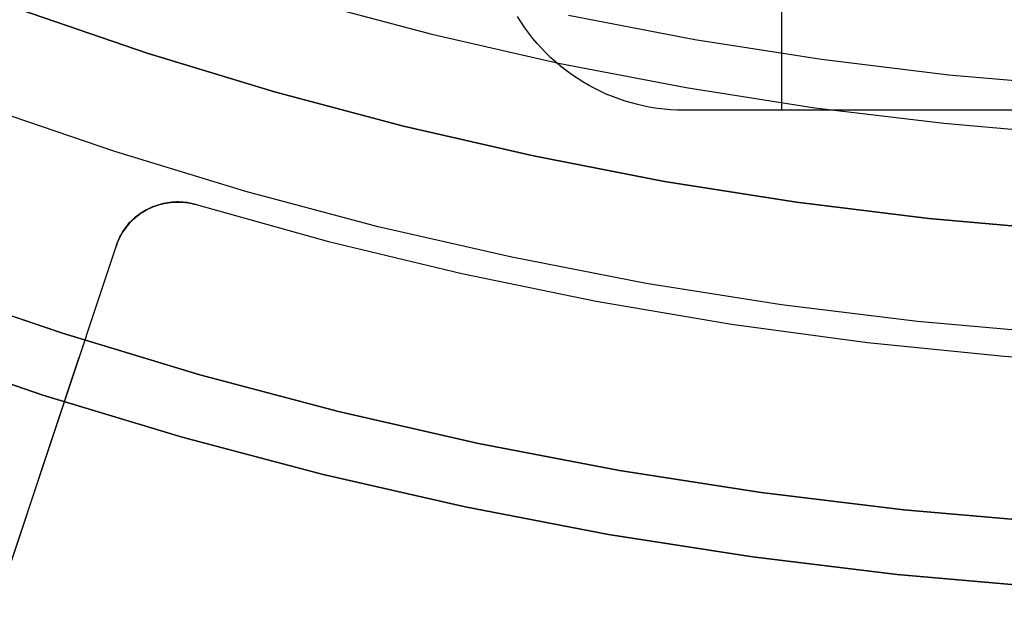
# Model space of a CAD drawing. Header units: millimetres. Extents: x 6038 to 7358, y -8545 to -7225.
# Tile 51 of 256: x 6678 to 6693, y -7950 to -7941. Entities that reach past the tile are written whole.
import ezdxf

# ---------------------------------------------------------------- set-up
doc = ezdxf.new("R2010")
doc.units = ezdxf.units.MM
doc.layers.add('color', color=7, linetype='Continuous')

msp = doc.modelspace()

# ---------------------------------------------------------------- linework, layer by layer
at = {"color": 7, "true_color": 0xffffff}
for p, q in [((6689.816, -7913.167, 261.059), (6689.816, -7942.167, 261.059)), ((6682.497, -7940.481, 211.366), (6684.433, -7940.994, 211.366)), ((6685.808, -7940.812, 258.059), (6685.753, -7940.725, 258.059)), ((6685.808, -7940.812, 261.059), (6685.753, -7940.725, 261.059)), ((6685.808, -7940.812, 258.059), (6685.753, -7940.725, 258.059)), ((6685.808, -7940.812, 259.559), (6685.753, -7940.725, 259.559)), ((6685.808, -7940.812, 261.059), (6685.753, -7940.725, 261.059)), ((6686.54, -7940.705, 212.03), (6688.481, -7941.078, 212.03)), ((6685.865, -7940.897, 258.059), (6685.808, -7940.812, 258.059)), ((6685.865, -7940.897, 261.059), (6685.808, -7940.812, 261.059)), ((6685.865, -7940.897, 258.059), (6685.808, -7940.812, 258.059)), ((6685.865, -7940.897, 259.559), (6685.808, -7940.812, 259.559)), ((6685.865, -7940.897, 261.059), (6685.808, -7940.812, 261.059)), ((6685.926, -7940.979, 258.059), (6685.865, -7940.897, 258.059)), ((6685.926, -7940.979, 261.059), (6685.865, -7940.897, 261.059)), ((6685.926, -7940.979, 258.059), (6685.865, -7940.897, 258.059)), ((6685.926, -7940.979, 259.559), (6685.865, -7940.897, 259.559)), ((6685.926, -7940.979, 261.059), (6685.865, -7940.897, 261.059)), ((6684.433, -7940.994, 211.366), (6686.385, -7941.44, 211.366)), ((6685.989, -7941.06, 258.059), (6685.926, -7940.979, 258.059)), ((6685.989, -7941.06, 261.059), (6685.926, -7940.979, 261.059)), ((6685.989, -7941.06, 258.059), (6685.926, -7940.979, 258.059)), ((6685.989, -7941.06, 259.559), (6685.926, -7940.979, 259.559)), ((6685.989, -7941.06, 261.059), (6685.926, -7940.979, 261.059)), ((6686.055, -7941.138, 258.059), (6685.989, -7941.06, 258.059)), ((6686.055, -7941.138, 261.059), (6685.989, -7941.06, 261.059)), ((6686.055, -7941.138, 258.059), (6685.989, -7941.06, 258.059)), ((6686.055, -7941.138, 259.559), (6685.989, -7941.06, 259.559)), ((6686.055, -7941.138, 261.059), (6685.989, -7941.06, 261.059)), ((6686.124, -7941.214, 258.059), (6686.055, -7941.138, 258.059)), ((6686.124, -7941.214, 261.059), (6686.055, -7941.138, 261.059)), ((6686.124, -7941.214, 258.059), (6686.055, -7941.138, 258.059)), ((6686.124, -7941.214, 259.559), (6686.055, -7941.138, 259.559)), ((6686.124, -7941.214, 261.059), (6686.055, -7941.138, 261.059)), ((6686.195, -7941.288, 258.059), (6686.124, -7941.214, 258.059)), ((6686.195, -7941.288, 261.059), (6686.124, -7941.214, 261.059)), ((6686.195, -7941.288, 258.059), (6686.124, -7941.214, 258.059)), ((6686.195, -7941.288, 259.559), (6686.124, -7941.214, 259.559)), ((6686.195, -7941.288, 261.059), (6686.124, -7941.214, 261.059)), ((6688.481, -7941.078, 212.03), (6690.434, -7941.383, 212.03)), ((6686.269, -7941.359, 258.059), (6686.195, -7941.288, 258.059)), ((6686.269, -7941.359, 261.059), (6686.195, -7941.288, 261.059)), ((6686.269, -7941.359, 258.059), (6686.195, -7941.288, 258.059)), ((6686.269, -7941.359, 259.559), (6686.195, -7941.288, 259.559)), ((6686.269, -7941.359, 261.059), (6686.195, -7941.288, 261.059)), ((6686.345, -7941.428, 258.059), (6686.269, -7941.359, 258.059)), ((6686.345, -7941.428, 261.059), (6686.269, -7941.359, 261.059)), ((6686.345, -7941.428, 258.059), (6686.269, -7941.359, 258.059)), ((6686.345, -7941.428, 259.559), (6686.269, -7941.359, 259.559)), ((6686.345, -7941.428, 261.059), (6686.269, -7941.359, 261.059)), ((6686.423, -7941.494, 258.059), (6686.345, -7941.428, 258.059)), ((6686.423, -7941.494, 261.059), (6686.345, -7941.428, 261.059)), ((6686.423, -7941.494, 258.059), (6686.345, -7941.428, 258.059)), ((6686.423, -7941.494, 259.559), (6686.345, -7941.428, 259.559)), ((6686.423, -7941.494, 261.059), (6686.345, -7941.428, 261.059)), ((6686.385, -7941.44, 211.366), (6688.352, -7941.818, 211.366)), ((6686.504, -7941.557, 258.059), (6686.423, -7941.494, 258.059)), ((6686.504, -7941.557, 261.059), (6686.423, -7941.494, 261.059)), ((6686.504, -7941.557, 258.059), (6686.423, -7941.494, 258.059)), ((6686.504, -7941.557, 259.559), (6686.423, -7941.494, 259.559)), ((6686.504, -7941.557, 261.059), (6686.423, -7941.494, 261.059)), ((6690.434, -7941.383, 212.03), (6692.396, -7941.622, 212.03)), ((6686.586, -7941.617, 258.059), (6686.504, -7941.557, 258.059)), ((6686.586, -7941.617, 261.059), (6686.504, -7941.557, 261.059)), ((6686.586, -7941.617, 258.059), (6686.504, -7941.557, 258.059)), ((6686.586, -7941.617, 259.559), (6686.504, -7941.557, 259.559)), ((6686.586, -7941.617, 261.059), (6686.504, -7941.557, 261.059)), ((6686.671, -7941.675, 258.059), (6686.586, -7941.617, 258.059)), ((6686.671, -7941.675, 261.059), (6686.586, -7941.617, 261.059)), ((6686.671, -7941.675, 258.059), (6686.586, -7941.617, 258.059)), ((6686.671, -7941.675, 259.559), (6686.586, -7941.617, 259.559)), ((6686.671, -7941.675, 261.059), (6686.586, -7941.617, 261.059)), ((6692.396, -7941.622, 212.03), (6694.366, -7941.792, 212.03)), ((6686.758, -7941.73, 258.059), (6686.671, -7941.675, 258.059)), ((6686.758, -7941.73, 261.059), (6686.671, -7941.675, 261.059)), ((6686.758, -7941.73, 258.059), (6686.671, -7941.675, 258.059)), ((6686.758, -7941.73, 259.559), (6686.671, -7941.675, 259.559)), ((6686.758, -7941.73, 261.059), (6686.671, -7941.675, 261.059)), ((6686.846, -7941.781, 258.059), (6686.758, -7941.73, 258.059)), ((6686.846, -7941.781, 261.059), (6686.758, -7941.73, 261.059)), ((6686.846, -7941.781, 258.059), (6686.758, -7941.73, 258.059)), ((6686.846, -7941.781, 259.559), (6686.758, -7941.73, 259.559)), ((6686.846, -7941.781, 261.059), (6686.758, -7941.73, 261.059)), ((6686.936, -7941.83, 258.059), (6686.846, -7941.781, 258.059)), ((6686.936, -7941.83, 261.059), (6686.846, -7941.781, 261.059)), ((6686.936, -7941.83, 258.059), (6686.846, -7941.781, 258.059)), ((6686.936, -7941.83, 259.559), (6686.846, -7941.781, 259.559)), ((6686.936, -7941.83, 261.059), (6686.846, -7941.781, 261.059)), ((6688.352, -7941.818, 211.366), (6690.331, -7942.128, 211.366)), ((6687.028, -7941.876, 258.059), (6686.936, -7941.83, 258.059)), ((6687.028, -7941.876, 261.059), (6686.936, -7941.83, 261.059)), ((6687.028, -7941.876, 258.059), (6686.936, -7941.83, 258.059)), ((6687.028, -7941.876, 259.559), (6686.936, -7941.83, 259.559)), ((6687.028, -7941.876, 261.059), (6686.936, -7941.83, 261.059)), ((6687.121, -7941.918, 258.059), (6687.028, -7941.876, 258.059)), ((6687.121, -7941.918, 261.059), (6687.028, -7941.876, 261.059)), ((6687.121, -7941.918, 258.059), (6687.028, -7941.876, 258.059)), ((6687.121, -7941.918, 259.559), (6687.028, -7941.876, 259.559)), ((6687.121, -7941.918, 261.059), (6687.028, -7941.876, 261.059)), ((6687.216, -7941.957, 258.059), (6687.121, -7941.918, 258.059)), ((6687.216, -7941.957, 261.059), (6687.121, -7941.918, 261.059)), ((6687.216, -7941.957, 258.059), (6687.121, -7941.918, 258.059)), ((6687.216, -7941.957, 259.559), (6687.121, -7941.918, 259.559)), ((6687.216, -7941.957, 261.059), (6687.121, -7941.918, 261.059)), ((6687.312, -7941.993, 258.059), (6687.216, -7941.957, 258.059)), ((6687.312, -7941.993, 261.059), (6687.216, -7941.957, 261.059)), ((6687.312, -7941.993, 258.059), (6687.216, -7941.957, 258.059)), ((6687.312, -7941.993, 259.559), (6687.216, -7941.957, 259.559)), ((6687.312, -7941.993, 261.059), (6687.216, -7941.957, 261.059)), ((6687.409, -7942.026, 258.059), (6687.312, -7941.993, 258.059)), ((6687.409, -7942.026, 261.059), (6687.312, -7941.993, 261.059)), ((6687.409, -7942.026, 258.059), (6687.312, -7941.993, 258.059)), ((6687.409, -7942.026, 259.559), (6687.312, -7941.993, 259.559)), ((6687.409, -7942.026, 261.059), (6687.312, -7941.993, 261.059)), ((6687.507, -7942.055, 258.059), (6687.409, -7942.026, 258.059)), ((6687.507, -7942.055, 261.059), (6687.409, -7942.026, 261.059)), ((6687.507, -7942.055, 258.059), (6687.409, -7942.026, 258.059)), ((6687.507, -7942.055, 259.559), (6687.409, -7942.026, 259.559)), ((6687.507, -7942.055, 261.059), (6687.409, -7942.026, 261.059)), ((6687.606, -7942.081, 258.059), (6687.507, -7942.055, 258.059)), ((6687.606, -7942.081, 261.059), (6687.507, -7942.055, 261.059)), ((6687.606, -7942.081, 258.059), (6687.507, -7942.055, 258.059)), ((6687.606, -7942.081, 259.559), (6687.507, -7942.055, 259.559)), ((6687.606, -7942.081, 261.059), (6687.507, -7942.055, 261.059)), ((6687.706, -7942.104, 258.059), (6687.606, -7942.081, 258.059)), ((6687.706, -7942.104, 261.059), (6687.606, -7942.081, 261.059)), ((6687.706, -7942.104, 258.059), (6687.606, -7942.081, 258.059)), ((6687.706, -7942.104, 259.559), (6687.606, -7942.081, 259.559)), ((6687.706, -7942.104, 261.059), (6687.606, -7942.081, 261.059)), ((6687.807, -7942.123, 258.059), (6687.706, -7942.104, 258.059)), ((6687.807, -7942.123, 261.059), (6687.706, -7942.104, 261.059)), ((6687.807, -7942.123, 258.059), (6687.706, -7942.104, 258.059)), ((6687.807, -7942.123, 259.559), (6687.706, -7942.104, 259.559)), ((6687.807, -7942.123, 261.059), (6687.706, -7942.104, 261.059)), ((6687.908, -7942.139, 258.059), (6687.807, -7942.123, 258.059)), ((6687.908, -7942.139, 261.059), (6687.807, -7942.123, 261.059)), ((6687.908, -7942.139, 258.059), (6687.807, -7942.123, 258.059)), ((6687.908, -7942.139, 259.559), (6687.807, -7942.123, 259.559)), ((6687.908, -7942.139, 261.059), (6687.807, -7942.123, 261.059)), ((6690.331, -7942.128, 211.366), (6692.319, -7942.369, 211.366)), ((6688.01, -7942.151, 258.059), (6687.908, -7942.139, 258.059)), ((6688.01, -7942.151, 261.059), (6687.908, -7942.139, 261.059)), ((6688.01, -7942.151, 258.059), (6687.908, -7942.139, 258.059)), ((6688.01, -7942.151, 259.559), (6687.908, -7942.139, 259.559)), ((6688.01, -7942.151, 261.059), (6687.908, -7942.139, 261.059)), ((6688.112, -7942.16, 258.059), (6688.01, -7942.151, 258.059)), ((6688.112, -7942.16, 261.059), (6688.01, -7942.151, 261.059)), ((6688.112, -7942.16, 258.059), (6688.01, -7942.151, 258.059)), ((6688.112, -7942.16, 259.559), (6688.01, -7942.151, 259.559)), ((6688.112, -7942.16, 261.059), (6688.01, -7942.151, 261.059)), ((6688.214, -7942.165, 258.059), (6688.112, -7942.16, 258.059)), ((6688.214, -7942.165, 261.059), (6688.112, -7942.16, 261.059)), ((6688.214, -7942.165, 258.059), (6688.112, -7942.16, 258.059)), ((6688.214, -7942.165, 259.559), (6688.112, -7942.16, 259.559)), ((6688.214, -7942.165, 261.059), (6688.112, -7942.16, 261.059)), ((6688.316, -7942.167, 258.059), (6688.214, -7942.165, 258.059)), ((6688.316, -7942.167, 261.059), (6688.214, -7942.165, 261.059)), ((6688.316, -7942.167, 258.059), (6688.214, -7942.165, 258.059)), ((6688.316, -7942.167, 259.559), (6688.214, -7942.165, 259.559)), ((6688.316, -7942.167, 261.059), (6688.214, -7942.165, 261.059)), ((6708.316, -7942.167, 258.059), (6688.316, -7942.167, 258.059)), ((6708.316, -7942.167, 258.059), (6688.316, -7942.167, 258.059)), ((6688.316, -7942.167, 261.059), (6688.316, -7942.167, 258.059)), ((6708.316, -7942.167, 261.059), (6688.316, -7942.167, 261.059)), ((6708.316, -7942.167, 259.559), (6688.316, -7942.167, 259.559)), ((6688.316, -7942.167, 261.059), (6688.316, -7942.167, 258.059)), ((6708.316, -7942.167, 261.059), (6688.316, -7942.167, 261.059)), ((6692.319, -7942.369, 211.366), (6694.314, -7942.542, 211.366)), ((6676.658, -7944.89, 231.716), (6678.75, -7945.602, 231.716)), ((6678.75, -7945.602, 259.6), (6676.658, -7944.89, 259.6)), ((6676.658, -7944.89, 231.716), (6678.75, -7945.602, 231.716)), ((6676.658, -7944.89, 245.658), (6678.75, -7945.602, 245.658)), ((6678.75, -7945.602, 259.6), (6676.658, -7944.89, 259.6)), ((6678.75, -7945.602, 231.716), (6680.864, -7946.241, 231.716)), ((6680.864, -7946.241, 259.6), (6678.75, -7945.602, 259.6)), ((6678.75, -7945.602, 231.716), (6680.864, -7946.241, 231.716)), ((6678.75, -7945.602, 245.658), (6680.864, -7946.241, 245.658)), ((6680.864, -7946.241, 259.6), (6678.75, -7945.602, 259.6)), ((6678.444, -7946.554, 259.6), (6676.32, -7945.831, 259.6)), ((6676.32, -7945.831, 231.716), (6678.444, -7946.554, 231.716)), ((6676.32, -7945.831, 245.658), (6678.444, -7946.554, 245.658)), ((6676.32, -7945.831, 231.716), (6678.444, -7946.554, 231.716)), ((6678.444, -7946.554, 259.6), (6676.32, -7945.831, 259.6)), ((6680.864, -7946.241, 231.716), (6683, -7946.807, 231.716)), ((6683, -7946.807, 259.6), (6680.864, -7946.241, 259.6)), ((6680.864, -7946.241, 231.716), (6683, -7946.807, 231.716)), ((6680.864, -7946.241, 245.658), (6683, -7946.807, 245.658)), ((6683, -7946.807, 259.6), (6680.864, -7946.241, 259.6)), ((6680.592, -7947.203, 259.6), (6678.444, -7946.554, 259.6)), ((6678.444, -7946.554, 231.716), (6680.592, -7947.203, 231.716)), ((6678.444, -7946.554, 245.658), (6680.592, -7947.203, 245.658)), ((6678.444, -7946.554, 231.716), (6680.592, -7947.203, 231.716)), ((6680.592, -7947.203, 259.6), (6678.444, -7946.554, 259.6)), ((6683, -7946.807, 231.716), (6685.154, -7947.298, 231.716)), ((6685.154, -7947.298, 259.6), (6683, -7946.807, 259.6)), ((6683, -7946.807, 231.716), (6685.154, -7947.298, 231.716)), ((6683, -7946.807, 245.658), (6685.154, -7947.298, 245.658)), ((6685.154, -7947.298, 259.6), (6683, -7946.807, 259.6)), ((6682.761, -7947.778, 259.6), (6680.592, -7947.203, 259.6)), ((6680.592, -7947.203, 231.716), (6682.761, -7947.778, 231.716)), ((6680.592, -7947.203, 245.658), (6682.761, -7947.778, 245.658)), ((6680.592, -7947.203, 231.716), (6682.761, -7947.778, 231.716)), ((6682.761, -7947.778, 259.6), (6680.592, -7947.203, 259.6)), ((6685.154, -7947.298, 231.716), (6687.324, -7947.715, 231.716)), ((6687.324, -7947.715, 259.6), (6685.154, -7947.298, 259.6)), ((6685.154, -7947.298, 231.716), (6687.324, -7947.715, 231.716)), ((6685.154, -7947.298, 245.658), (6687.324, -7947.715, 245.658)), ((6687.324, -7947.715, 259.6), (6685.154, -7947.298, 259.6)), ((6687.324, -7947.715, 231.716), (6689.507, -7948.057, 231.716)), ((6689.507, -7948.057, 259.6), (6687.324, -7947.715, 259.6)), ((6687.324, -7947.715, 231.716), (6689.507, -7948.057, 231.716)), ((6687.324, -7947.715, 245.658), (6689.507, -7948.057, 245.658)), ((6689.507, -7948.057, 259.6), (6687.324, -7947.715, 259.6)), ((6684.948, -7948.277, 259.6), (6682.761, -7947.778, 259.6)), ((6682.761, -7947.778, 231.716), (6684.948, -7948.277, 231.716)), ((6682.761, -7947.778, 245.658), (6684.948, -7948.277, 245.658)), ((6682.761, -7947.778, 231.716), (6684.948, -7948.277, 231.716)), ((6684.948, -7948.277, 259.6), (6682.761, -7947.778, 259.6)), ((6689.507, -7948.057, 231.716), (6691.7, -7948.324, 231.716)), ((6691.7, -7948.324, 259.6), (6689.507, -7948.057, 259.6)), ((6689.507, -7948.057, 231.716), (6691.7, -7948.324, 231.716)), ((6689.507, -7948.057, 245.658), (6691.7, -7948.324, 245.658)), ((6691.7, -7948.324, 259.6), (6689.507, -7948.057, 259.6)), ((6687.152, -7948.701, 259.6), (6684.948, -7948.277, 259.6)), ((6684.948, -7948.277, 231.716), (6687.152, -7948.701, 231.716)), ((6684.948, -7948.277, 245.658), (6687.152, -7948.701, 245.658)), ((6684.948, -7948.277, 231.716), (6687.152, -7948.701, 231.716)), ((6687.152, -7948.701, 259.6), (6684.948, -7948.277, 259.6)), ((6691.7, -7948.324, 231.716), (6693.901, -7948.514, 231.716)), ((6693.901, -7948.514, 259.6), (6691.7, -7948.324, 259.6)), ((6691.7, -7948.324, 231.716), (6693.901, -7948.514, 231.716)), ((6691.7, -7948.324, 245.658), (6693.901, -7948.514, 245.658)), ((6693.901, -7948.514, 259.6), (6691.7, -7948.324, 259.6)), ((6689.369, -7949.048, 259.6), (6687.152, -7948.701, 259.6)), ((6687.152, -7948.701, 231.716), (6689.369, -7949.048, 231.716)), ((6687.152, -7948.701, 245.658), (6689.369, -7949.048, 245.658)), ((6687.152, -7948.701, 231.716), (6689.369, -7949.048, 231.716)), ((6689.369, -7949.048, 259.6), (6687.152, -7948.701, 259.6)), ((6691.596, -7949.318, 259.6), (6689.369, -7949.048, 259.6)), ((6689.369, -7949.048, 231.716), (6691.596, -7949.318, 231.716)), ((6689.369, -7949.048, 245.658), (6691.596, -7949.318, 245.658)), ((6689.369, -7949.048, 231.716), (6691.596, -7949.318, 231.716)), ((6691.596, -7949.318, 259.6), (6689.369, -7949.048, 259.6)), ((6693.832, -7949.512, 259.6), (6691.596, -7949.318, 259.6)), ((6691.596, -7949.318, 231.716), (6693.832, -7949.512, 231.716)), ((6691.596, -7949.318, 245.658), (6693.832, -7949.512, 245.658)), ((6691.596, -7949.318, 231.716), (6693.832, -7949.512, 231.716)), ((6693.832, -7949.512, 259.6), (6691.596, -7949.318, 259.6))]:
    msp.add_line(p, q, dxfattribs=at)
at = {"layer": 'color', "color": 254, "true_color": 0xcad1ee}
for p, q in [((6680.05, -7941.286, 28.2), (6678.106, -7940.622, 28.2)), ((6678.106, -7940.622, 26.2), (6680.05, -7941.286, 26.2)), ((6680.05, -7941.286, 27.2), (6678.106, -7940.622, 27.2)), ((6678.106, -7940.622, 26.2), (6680.05, -7941.286, 26.2)), ((6680.05, -7941.286, 28.2), (6678.106, -7940.622, 28.2)), ((6682.015, -7941.884, 28.2), (6680.05, -7941.286, 28.2)), ((6680.05, -7941.286, 26.2), (6682.015, -7941.884, 26.2)), ((6682.015, -7941.884, 27.2), (6680.05, -7941.286, 27.2)), ((6680.05, -7941.286, 26.2), (6682.015, -7941.884, 26.2)), ((6682.015, -7941.884, 28.2), (6680.05, -7941.286, 28.2)), ((6684, -7942.412, 28.2), (6682.015, -7941.884, 28.2)), ((6682.015, -7941.884, 26.2), (6684, -7942.412, 26.2)), ((6684, -7942.412, 27.2), (6682.015, -7941.884, 27.2)), ((6682.015, -7941.884, 26.2), (6684, -7942.412, 26.2)), ((6684, -7942.412, 28.2), (6682.015, -7941.884, 28.2)), ((6679.553, -7942.805, 26.2), (6677.557, -7942.123, 26.2)), ((6679.553, -7942.805, 26.2), (6677.557, -7942.123, 26.2)), ((6686.001, -7942.872, 28.2), (6684, -7942.412, 28.2)), ((6684, -7942.412, 26.2), (6686.001, -7942.872, 26.2)), ((6686.001, -7942.872, 27.2), (6684, -7942.412, 27.2)), ((6684, -7942.412, 26.2), (6686.001, -7942.872, 26.2)), ((6686.001, -7942.872, 28.2), (6684, -7942.412, 28.2)), ((6681.57, -7943.418, 26.2), (6679.553, -7942.805, 26.2)), ((6681.57, -7943.418, 26.2), (6679.553, -7942.805, 26.2)), ((6688.018, -7943.263, 28.2), (6686.001, -7942.872, 28.2)), ((6686.001, -7942.872, 26.2), (6688.018, -7943.263, 26.2)), ((6688.018, -7943.263, 27.2), (6686.001, -7942.872, 27.2)), ((6686.001, -7942.872, 26.2), (6688.018, -7943.263, 26.2)), ((6688.018, -7943.263, 28.2), (6686.001, -7942.872, 28.2)), ((6690.047, -7943.584, 28.2), (6688.018, -7943.263, 28.2)), ((6688.018, -7943.263, 26.2), (6690.047, -7943.584, 26.2)), ((6690.047, -7943.584, 27.2), (6688.018, -7943.263, 27.2)), ((6688.018, -7943.263, 26.2), (6690.047, -7943.584, 26.2)), ((6690.047, -7943.584, 28.2), (6688.018, -7943.263, 28.2)), ((6683.608, -7943.961, 26.2), (6681.57, -7943.418, 26.2)), ((6683.608, -7943.961, 26.2), (6681.57, -7943.418, 26.2)), ((6680.137, -7943.657, 30.3), (6680.168, -7943.644, 30.3)), ((6680.137, -7943.657, 30.3), (6680.168, -7943.644, 30.3)), ((6680.168, -7943.644, 29.042), (6680.137, -7943.657, 29.042)), ((6680.201, -7943.637, 28.119), (6680.167, -7943.648, 28.11)), ((6680.201, -7943.637, 28.119), (6680.167, -7943.648, 28.11)), ((6680.168, -7943.644, 30.3), (6680.201, -7943.633, 30.3)), ((6680.168, -7943.644, 30.3), (6680.201, -7943.633, 30.3)), ((6680.201, -7943.633, 29.042), (6680.168, -7943.644, 29.042)), ((6680.201, -7943.633, 30.3), (6680.233, -7943.622, 30.3)), ((6680.201, -7943.633, 30.3), (6680.233, -7943.622, 30.3)), ((6680.233, -7943.622, 29.042), (6680.201, -7943.633, 29.042)), ((6680.235, -7943.626, 28.127), (6680.201, -7943.637, 28.119)), ((6680.235, -7943.626, 28.127), (6680.201, -7943.637, 28.119)), ((6680.233, -7943.622, 30.3), (6680.266, -7943.613, 30.3)), ((6680.233, -7943.622, 30.3), (6680.266, -7943.613, 30.3)), ((6680.266, -7943.613, 29.042), (6680.233, -7943.622, 29.042)), ((6680.269, -7943.617, 28.135), (6680.235, -7943.626, 28.127)), ((6680.269, -7943.617, 28.135), (6680.235, -7943.626, 28.127)), ((6680.266, -7943.613, 30.3), (6680.299, -7943.605, 30.3)), ((6680.266, -7943.613, 30.3), (6680.299, -7943.605, 30.3)), ((6680.299, -7943.605, 29.042), (6680.266, -7943.613, 29.042)), ((6680.304, -7943.609, 28.143), (6680.269, -7943.617, 28.135)), ((6680.304, -7943.609, 28.143), (6680.269, -7943.617, 28.135)), ((6680.299, -7943.605, 30.3), (6680.333, -7943.598, 30.3)), ((6680.299, -7943.605, 30.3), (6680.333, -7943.598, 30.3)), ((6680.333, -7943.598, 29.042), (6680.299, -7943.605, 29.042)), ((6680.339, -7943.603, 28.15), (6680.304, -7943.609, 28.143)), ((6680.339, -7943.603, 28.15), (6680.304, -7943.609, 28.143)), ((6680.333, -7943.598, 30.3), (6680.366, -7943.592, 30.3)), ((6680.333, -7943.598, 30.3), (6680.366, -7943.592, 30.3)), ((6680.366, -7943.592, 29.042), (6680.333, -7943.598, 29.042)), ((6680.375, -7943.597, 28.157), (6680.339, -7943.603, 28.15)), ((6680.375, -7943.597, 28.157), (6680.339, -7943.603, 28.15)), ((6680.366, -7943.592, 30.3), (6680.4, -7943.587, 30.3)), ((6680.366, -7943.592, 30.3), (6680.4, -7943.587, 30.3)), ((6680.4, -7943.587, 29.042), (6680.366, -7943.592, 29.042)), ((6680.41, -7943.593, 28.163), (6680.375, -7943.597, 28.157)), ((6680.41, -7943.593, 28.163), (6680.375, -7943.597, 28.157)), ((6680.4, -7943.587, 30.3), (6680.434, -7943.584, 30.3)), ((6680.4, -7943.587, 30.3), (6680.434, -7943.584, 30.3)), ((6680.434, -7943.584, 29.042), (6680.4, -7943.587, 29.042)), ((6680.446, -7943.589, 28.169), (6680.41, -7943.593, 28.163)), ((6680.446, -7943.589, 28.169), (6680.41, -7943.593, 28.163)), ((6680.434, -7943.584, 30.3), (6680.468, -7943.581, 30.3)), ((6680.434, -7943.584, 30.3), (6680.468, -7943.581, 30.3)), ((6680.468, -7943.581, 29.042), (6680.434, -7943.584, 29.042)), ((6680.482, -7943.587, 28.174), (6680.446, -7943.589, 28.169)), ((6680.482, -7943.587, 28.174), (6680.446, -7943.589, 28.169)), ((6680.468, -7943.581, 30.3), (6680.503, -7943.58, 30.3)), ((6680.468, -7943.581, 30.3), (6680.503, -7943.58, 30.3)), ((6680.503, -7943.58, 29.042), (6680.468, -7943.581, 29.042)), ((6680.518, -7943.586, 28.179), (6680.482, -7943.587, 28.174)), ((6680.518, -7943.586, 28.179), (6680.482, -7943.587, 28.174)), ((6680.503, -7943.58, 30.3), (6680.537, -7943.58, 30.3)), ((6680.503, -7943.58, 30.3), (6680.537, -7943.58, 30.3)), ((6680.537, -7943.58, 29.042), (6680.503, -7943.58, 29.042)), ((6680.554, -7943.587, 28.183), (6680.518, -7943.586, 28.179)), ((6680.554, -7943.587, 28.183), (6680.518, -7943.586, 28.179)), ((6680.537, -7943.58, 30.3), (6680.571, -7943.581, 30.3)), ((6680.537, -7943.58, 30.3), (6680.571, -7943.581, 30.3)), ((6680.571, -7943.581, 29.042), (6680.537, -7943.58, 29.042)), ((6680.591, -7943.588, 28.187), (6680.554, -7943.587, 28.183)), ((6680.591, -7943.588, 28.187), (6680.554, -7943.587, 28.183)), ((6680.571, -7943.581, 30.3), (6680.605, -7943.583, 30.3)), ((6680.571, -7943.581, 30.3), (6680.605, -7943.583, 30.3)), ((6680.605, -7943.583, 29.042), (6680.571, -7943.581, 29.042)), ((6680.627, -7943.591, 28.19), (6680.591, -7943.588, 28.187)), ((6680.627, -7943.591, 28.19), (6680.591, -7943.588, 28.187)), ((6680.605, -7943.583, 30.3), (6680.639, -7943.587, 30.3)), ((6680.605, -7943.583, 30.3), (6680.639, -7943.587, 30.3)), ((6680.639, -7943.587, 29.042), (6680.605, -7943.583, 29.042)), ((6680.663, -7943.594, 28.193), (6680.627, -7943.591, 28.19)), ((6680.663, -7943.594, 28.193), (6680.627, -7943.591, 28.19)), ((6680.639, -7943.587, 30.3), (6680.673, -7943.591, 30.3)), ((6680.639, -7943.587, 30.3), (6680.673, -7943.591, 30.3)), ((6680.673, -7943.591, 29.042), (6680.639, -7943.587, 29.042)), ((6680.699, -7943.599, 28.196), (6680.663, -7943.594, 28.193)), ((6680.699, -7943.599, 28.196), (6680.663, -7943.594, 28.193)), ((6680.673, -7943.591, 30.3), (6680.707, -7943.597, 30.3)), ((6680.673, -7943.591, 30.3), (6680.707, -7943.597, 30.3)), ((6680.707, -7943.597, 29.042), (6680.673, -7943.591, 29.042)), ((6680.735, -7943.605, 28.198), (6680.699, -7943.599, 28.196)), ((6680.735, -7943.605, 28.198), (6680.699, -7943.599, 28.196)), ((6680.707, -7943.597, 30.3), (6680.74, -7943.604, 30.3)), ((6680.707, -7943.597, 30.3), (6680.74, -7943.604, 30.3)), ((6680.74, -7943.604, 29.042), (6680.707, -7943.597, 29.042)), ((6680.771, -7943.613, 28.199), (6680.735, -7943.605, 28.198)), ((6680.771, -7943.613, 28.199), (6680.735, -7943.605, 28.198)), ((6680.74, -7943.604, 30.3), (6680.773, -7943.612, 30.3)), ((6680.74, -7943.604, 30.3), (6680.773, -7943.612, 30.3)), ((6680.773, -7943.612, 29.042), (6680.74, -7943.604, 29.042)), ((6680.806, -7943.621, 28.2), (6680.771, -7943.613, 28.199)), ((6680.806, -7943.621, 28.2), (6680.771, -7943.613, 28.199)), ((6680.773, -7943.612, 30.3), (6680.806, -7943.621, 30.3)), ((6680.773, -7943.612, 30.3), (6680.806, -7943.621, 30.3)), ((6680.806, -7943.621, 29.042), (6680.773, -7943.612, 29.042)), ((6680.806, -7943.621, 30.3), (6682.842, -7944.188, 30.3)), ((6680.806, -7943.621, 30.3), (6682.842, -7944.188, 30.3)), ((6680.806, -7943.621, 30.3), (6680.806, -7943.621, 28.2)), ((6680.806, -7943.621, 28.2), (6682.842, -7944.188, 28.2)), ((6680.806, -7943.621, 29.25), (6682.842, -7944.188, 29.25)), ((6680.806, -7943.621, 28.2), (6682.842, -7944.188, 28.2)), ((6680.806, -7943.621, 30.3), (6680.806, -7943.621, 28.2)), ((6692.085, -7943.834, 28.2), (6690.047, -7943.584, 28.2)), ((6690.047, -7943.584, 26.2), (6692.085, -7943.834, 26.2)), ((6692.085, -7943.834, 27.2), (6690.047, -7943.584, 27.2)), ((6690.047, -7943.584, 26.2), (6692.085, -7943.834, 26.2)), ((6692.085, -7943.834, 28.2), (6690.047, -7943.584, 28.2)), ((6679.875, -7943.817, 30.3), (6679.902, -7943.795, 30.3)), ((6679.875, -7943.817, 30.3), (6679.902, -7943.795, 30.3)), ((6679.902, -7943.795, 29.042), (6679.875, -7943.817, 29.042)), ((6679.92, -7943.777, 28.027), (6679.892, -7943.797, 28.015)), ((6679.92, -7943.777, 28.027), (6679.892, -7943.797, 28.015)), ((6679.902, -7943.795, 30.3), (6679.929, -7943.774, 30.3)), ((6679.902, -7943.795, 30.3), (6679.929, -7943.774, 30.3)), ((6679.929, -7943.774, 29.042), (6679.902, -7943.795, 29.042)), ((6679.948, -7943.757, 28.038), (6679.92, -7943.777, 28.027)), ((6679.948, -7943.757, 28.038), (6679.92, -7943.777, 28.027)), ((6679.929, -7943.774, 30.3), (6679.957, -7943.755, 30.3)), ((6679.929, -7943.774, 30.3), (6679.957, -7943.755, 30.3)), ((6679.957, -7943.755, 29.042), (6679.929, -7943.774, 29.042)), ((6679.978, -7943.739, 28.05), (6679.948, -7943.757, 28.038)), ((6679.978, -7943.739, 28.05), (6679.948, -7943.757, 28.038)), ((6679.957, -7943.755, 30.3), (6679.985, -7943.736, 30.3)), ((6679.957, -7943.755, 30.3), (6679.985, -7943.736, 30.3)), ((6679.985, -7943.736, 29.042), (6679.957, -7943.755, 29.042)), ((6680.008, -7943.721, 28.061), (6679.978, -7943.739, 28.05)), ((6680.008, -7943.721, 28.061), (6679.978, -7943.739, 28.05)), ((6679.985, -7943.736, 30.3), (6680.014, -7943.718, 30.3)), ((6679.985, -7943.736, 30.3), (6680.014, -7943.718, 30.3)), ((6680.014, -7943.718, 29.042), (6679.985, -7943.736, 29.042)), ((6680.038, -7943.704, 28.071), (6680.008, -7943.721, 28.061)), ((6680.038, -7943.704, 28.071), (6680.008, -7943.721, 28.061)), ((6680.014, -7943.718, 30.3), (6680.044, -7943.701, 30.3)), ((6680.014, -7943.718, 30.3), (6680.044, -7943.701, 30.3)), ((6680.044, -7943.701, 29.042), (6680.014, -7943.718, 29.042)), ((6680.07, -7943.689, 28.081), (6680.038, -7943.704, 28.071)), ((6680.07, -7943.689, 28.081), (6680.038, -7943.704, 28.071)), ((6680.044, -7943.701, 30.3), (6680.074, -7943.685, 30.3)), ((6680.044, -7943.701, 30.3), (6680.074, -7943.685, 30.3)), ((6680.074, -7943.685, 29.042), (6680.044, -7943.701, 29.042)), ((6680.102, -7943.674, 28.091), (6680.07, -7943.689, 28.081)), ((6680.102, -7943.674, 28.091), (6680.07, -7943.689, 28.081)), ((6680.074, -7943.685, 30.3), (6680.105, -7943.671, 30.3)), ((6680.074, -7943.685, 30.3), (6680.105, -7943.671, 30.3)), ((6680.105, -7943.671, 29.042), (6680.074, -7943.685, 29.042)), ((6680.074, -7943.686, 28.083), (6680.074, -7943.686, 30.3)), ((6680.134, -7943.66, 28.101), (6680.102, -7943.674, 28.091)), ((6680.134, -7943.66, 28.101), (6680.102, -7943.674, 28.091)), ((6680.105, -7943.671, 30.3), (6680.137, -7943.657, 30.3)), ((6680.105, -7943.671, 30.3), (6680.137, -7943.657, 30.3)), ((6680.137, -7943.657, 29.042), (6680.105, -7943.671, 29.042)), ((6680.167, -7943.648, 28.11), (6680.134, -7943.66, 28.101)), ((6680.167, -7943.648, 28.11), (6680.134, -7943.66, 28.101)), ((6679.745, -7943.94, 27.938), (6679.724, -7943.966, 27.925)), ((6679.745, -7943.94, 27.938), (6679.724, -7943.966, 27.925)), ((6679.733, -7943.964, 30.3), (6679.755, -7943.938, 30.3)), ((6679.733, -7943.964, 30.3), (6679.755, -7943.938, 30.3)), ((6679.755, -7943.938, 29.042), (6679.733, -7943.964, 29.042)), ((6679.767, -7943.914, 27.952), (6679.745, -7943.94, 27.938)), ((6679.767, -7943.914, 27.952), (6679.745, -7943.94, 27.938)), ((6679.755, -7943.938, 30.3), (6679.777, -7943.912, 30.3)), ((6679.755, -7943.938, 30.3), (6679.777, -7943.912, 30.3)), ((6679.777, -7943.912, 29.042), (6679.755, -7943.938, 29.042)), ((6679.79, -7943.889, 27.965), (6679.767, -7943.914, 27.952)), ((6679.79, -7943.889, 27.965), (6679.767, -7943.914, 27.952)), ((6679.777, -7943.912, 30.3), (6679.8, -7943.887, 30.3)), ((6679.777, -7943.912, 30.3), (6679.8, -7943.887, 30.3)), ((6679.8, -7943.887, 29.042), (6679.777, -7943.912, 29.042)), ((6679.814, -7943.865, 27.978), (6679.79, -7943.889, 27.965)), ((6679.814, -7943.865, 27.978), (6679.79, -7943.889, 27.965)), ((6679.8, -7943.887, 30.3), (6679.825, -7943.863, 30.3)), ((6679.8, -7943.887, 30.3), (6679.825, -7943.863, 30.3)), ((6679.825, -7943.863, 29.042), (6679.8, -7943.887, 29.042)), ((6679.84, -7943.841, 27.99), (6679.814, -7943.865, 27.978)), ((6679.84, -7943.841, 27.99), (6679.814, -7943.865, 27.978)), ((6679.825, -7943.863, 30.3), (6679.849, -7943.839, 30.3)), ((6679.825, -7943.863, 30.3), (6679.849, -7943.839, 30.3)), ((6679.849, -7943.839, 29.042), (6679.825, -7943.863, 29.042)), ((6679.865, -7943.819, 28.003), (6679.84, -7943.841, 27.99)), ((6679.865, -7943.819, 28.003), (6679.84, -7943.841, 27.99)), ((6679.849, -7943.839, 30.3), (6679.875, -7943.817, 30.3)), ((6679.849, -7943.839, 30.3), (6679.875, -7943.817, 30.3)), ((6679.875, -7943.817, 29.042), (6679.849, -7943.839, 29.042)), ((6679.892, -7943.797, 28.015), (6679.865, -7943.819, 28.003)), ((6679.892, -7943.797, 28.015), (6679.865, -7943.819, 28.003)), ((6694.132, -7944.015, 28.2), (6692.085, -7943.834, 28.2)), ((6692.085, -7943.834, 26.2), (6694.132, -7944.015, 26.2)), ((6694.132, -7944.015, 27.2), (6692.085, -7943.834, 27.2)), ((6692.085, -7943.834, 26.2), (6694.132, -7944.015, 26.2)), ((6694.132, -7944.015, 28.2), (6692.085, -7943.834, 28.2)), ((6679.65, -7944.079, 27.87), (6679.634, -7944.108, 27.856)), ((6679.65, -7944.079, 27.87), (6679.634, -7944.108, 27.856)), ((6679.64, -7944.108, 30.3), (6679.657, -7944.078, 30.3)), ((6679.64, -7944.108, 30.3), (6679.657, -7944.078, 30.3)), ((6679.657, -7944.078, 29.042), (6679.64, -7944.108, 29.042)), ((6679.666, -7944.05, 27.884), (6679.65, -7944.079, 27.87)), ((6679.666, -7944.05, 27.884), (6679.65, -7944.079, 27.87)), ((6679.657, -7944.078, 30.3), (6679.674, -7944.048, 30.3)), ((6679.657, -7944.078, 30.3), (6679.674, -7944.048, 30.3)), ((6679.674, -7944.048, 29.042), (6679.657, -7944.078, 29.042)), ((6679.684, -7944.021, 27.898), (6679.666, -7944.05, 27.884)), ((6679.684, -7944.021, 27.898), (6679.666, -7944.05, 27.884)), ((6679.674, -7944.048, 30.3), (6679.693, -7944.02, 30.3)), ((6679.674, -7944.048, 30.3), (6679.693, -7944.02, 30.3)), ((6679.693, -7944.02, 29.042), (6679.674, -7944.048, 29.042)), ((6679.704, -7943.993, 27.911), (6679.684, -7944.021, 27.898)), ((6679.704, -7943.993, 27.911), (6679.684, -7944.021, 27.898)), ((6679.693, -7944.02, 30.3), (6679.713, -7943.992, 30.3)), ((6679.693, -7944.02, 30.3), (6679.713, -7943.992, 30.3)), ((6679.713, -7943.992, 29.042), (6679.693, -7944.02, 29.042)), ((6679.724, -7943.966, 27.925), (6679.704, -7943.993, 27.911)), ((6679.724, -7943.966, 27.925), (6679.704, -7943.993, 27.911)), ((6679.713, -7943.992, 30.3), (6679.733, -7943.964, 30.3)), ((6679.713, -7943.992, 30.3), (6679.733, -7943.964, 30.3)), ((6679.733, -7943.964, 29.042), (6679.713, -7943.992, 29.042)), ((6685.664, -7944.433, 26.2), (6683.608, -7943.961, 26.2)), ((6685.664, -7944.433, 26.2), (6683.608, -7943.961, 26.2)), ((6679.573, -7944.264, 30.3), (6679.584, -7944.232, 30.3)), ((6679.582, -7944.232, 27.798), (6679.573, -7944.264, 27.784)), ((6679.573, -7944.264, 30.3), (6679.584, -7944.232, 30.3)), ((6679.582, -7944.232, 27.798), (6679.573, -7944.264, 27.784)), ((6679.584, -7944.232, 29.042), (6679.573, -7944.264, 29.042)), ((6679.594, -7944.201, 27.813), (6679.582, -7944.232, 27.798)), ((6679.594, -7944.201, 27.813), (6679.582, -7944.232, 27.798)), ((6679.584, -7944.232, 30.3), (6679.596, -7944.2, 30.3)), ((6679.584, -7944.232, 30.3), (6679.596, -7944.2, 30.3)), ((6679.596, -7944.2, 29.042), (6679.584, -7944.232, 29.042)), ((6679.606, -7944.169, 27.827), (6679.594, -7944.201, 27.813)), ((6679.606, -7944.169, 27.827), (6679.594, -7944.201, 27.813)), ((6679.596, -7944.2, 30.3), (6679.61, -7944.169, 30.3)), ((6679.596, -7944.2, 30.3), (6679.61, -7944.169, 30.3)), ((6679.61, -7944.169, 29.042), (6679.596, -7944.2, 29.042)), ((6679.619, -7944.139, 27.841), (6679.606, -7944.169, 27.827)), ((6679.619, -7944.139, 27.841), (6679.606, -7944.169, 27.827)), ((6679.61, -7944.169, 30.3), (6679.624, -7944.138, 30.3)), ((6679.61, -7944.169, 30.3), (6679.624, -7944.138, 30.3)), ((6679.624, -7944.138, 29.042), (6679.61, -7944.169, 29.042)), ((6679.634, -7944.108, 27.856), (6679.619, -7944.139, 27.841)), ((6679.634, -7944.108, 27.856), (6679.619, -7944.139, 27.841)), ((6679.624, -7944.138, 30.3), (6679.64, -7944.108, 30.3)), ((6679.624, -7944.138, 30.3), (6679.64, -7944.108, 30.3)), ((6679.64, -7944.108, 29.042), (6679.624, -7944.138, 29.042)), ((6682.842, -7944.188, 30.3), (6684.895, -7944.684, 30.3)), ((6682.842, -7944.188, 30.3), (6684.895, -7944.684, 30.3)), ((6682.842, -7944.188, 28.2), (6684.895, -7944.684, 28.2)), ((6682.842, -7944.188, 29.25), (6684.895, -7944.684, 29.25)), ((6682.842, -7944.188, 28.2), (6684.895, -7944.684, 28.2)), ((6676.575, -7953.284, 30.3), (6679.573, -7944.264, 30.3)), ((6676.575, -7953.284, 23.734), (6679.573, -7944.264, 27.784)), ((6676.575, -7953.284, 30.3), (6679.573, -7944.264, 30.3)), ((6676.575, -7953.284, 23.734), (6679.573, -7944.264, 27.784)), ((6679.573, -7944.264, 27.784), (6679.573, -7944.264, 30.3)), ((6679.573, -7944.264, 27.784), (6679.573, -7944.264, 30.3)), ((6687.734, -7944.835, 26.2), (6685.664, -7944.433, 26.2)), ((6687.734, -7944.835, 26.2), (6685.664, -7944.433, 26.2)), ((6684.895, -7944.684, 30.3), (6686.964, -7945.11, 30.3)), ((6684.895, -7944.684, 30.3), (6686.964, -7945.11, 30.3)), ((6684.895, -7944.684, 28.2), (6686.964, -7945.11, 28.2)), ((6684.895, -7944.684, 29.25), (6686.964, -7945.11, 29.25)), ((6684.895, -7944.684, 28.2), (6686.964, -7945.11, 28.2)), ((6689.817, -7945.164, 26.2), (6687.734, -7944.835, 26.2)), ((6689.817, -7945.164, 26.2), (6687.734, -7944.835, 26.2)), ((6686.964, -7945.11, 30.3), (6689.047, -7945.464, 30.3)), ((6686.964, -7945.11, 30.3), (6689.047, -7945.464, 30.3)), ((6686.964, -7945.11, 28.2), (6689.047, -7945.464, 28.2)), ((6686.964, -7945.11, 29.25), (6689.047, -7945.464, 29.25)), ((6686.964, -7945.11, 28.2), (6689.047, -7945.464, 28.2)), ((6691.91, -7945.421, 26.2), (6689.817, -7945.164, 26.2)), ((6691.91, -7945.421, 26.2), (6689.817, -7945.164, 26.2)), ((6694.011, -7945.606, 26.2), (6691.91, -7945.421, 26.2)), ((6694.011, -7945.606, 26.2), (6691.91, -7945.421, 26.2)), ((6689.047, -7945.464, 30.3), (6691.141, -7945.746, 30.3)), ((6689.047, -7945.464, 30.3), (6691.141, -7945.746, 30.3)), ((6689.047, -7945.464, 28.2), (6691.141, -7945.746, 28.2)), ((6689.047, -7945.464, 29.25), (6691.141, -7945.746, 29.25)), ((6689.047, -7945.464, 28.2), (6691.141, -7945.746, 28.2)), ((6691.141, -7945.746, 30.3), (6693.243, -7945.957, 30.3)), ((6691.141, -7945.746, 30.3), (6693.243, -7945.957, 30.3)), ((6691.141, -7945.746, 28.2), (6693.243, -7945.957, 28.2)), ((6691.141, -7945.746, 29.25), (6693.243, -7945.957, 29.25)), ((6691.141, -7945.746, 28.2), (6693.243, -7945.957, 28.2)), ((6676.575, -7953.284, 27.017), (6679.005, -7945.973, 27.017)), ((6693.243, -7945.957, 30.3), (6695.351, -7946.095, 30.3)), ((6693.243, -7945.957, 30.3), (6695.351, -7946.095, 30.3)), ((6693.243, -7945.957, 28.2), (6695.351, -7946.095, 28.2)), ((6693.243, -7945.957, 29.25), (6695.351, -7946.095, 29.25)), ((6693.243, -7945.957, 28.2), (6695.351, -7946.095, 28.2))]:
    msp.add_line(p, q, dxfattribs=at)

doc.saveas('drawing.dxf')
